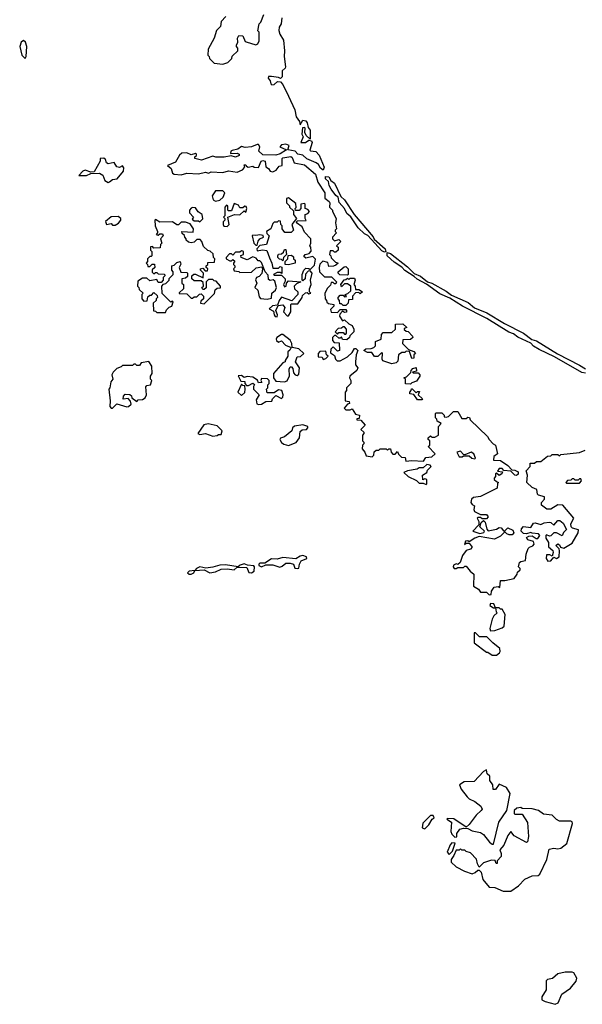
# Model space of a CAD drawing. Extents: x 2106670 to 2323771, y 35271 to 224896.
# Tile 137 of 256: x 2204098 to 2208025, y 125484 to 132353. Entities that reach past the tile are written whole.
import ezdxf

# ---------------------------------------------------------------- set-up
doc = ezdxf.new("R2010")
doc.units = 0

msp = doc.modelspace()

# ---------------------------------------------------------------- linework, layer by layer
at = {"layer": '0CON20XD'}
for points in [[(2205537.5, 132375), (2205505, 132340), (2205500, 132305), (2205472.3, 132277.7), (2205456, 132224), (2205413, 132147), (2205410, 132105), (2205420, 132095), (2205421.7, 132081.7), (2205455, 132050), (2205515, 132042.5), (2205550, 132055), (2205578.3, 132081.7), (2205581.7, 132098.3), (2205620, 132135), (2205620, 132155), (2205610, 132165), (2205610, 132175), (2205620, 132195), (2205617.5, 132225), (2205628.3, 132241.7), (2205655, 132240), (2205671.7, 132201.7), (2205678.3, 132198.3), (2205745, 132177.5), (2205760, 132185), (2205770, 132205), (2205770, 132265), (2205760, 132275), (2205770, 132325), (2205780, 132335), (2205801.7, 132388.3)], [(2205926.7, 132365), (2205922.5, 132325), (2205908.3, 132301.7), (2205907, 132277), (2205913, 132253), (2205939.3, 132209.3), (2205946.7, 132135), (2205943.3, 132095), (2205952.5, 132025), (2205950, 132015), (2205930, 131995), (2205930, 131955), (2205918.3, 131941.7), (2205905, 131950), (2205855, 131957.5), (2205835, 131957.5), (2205832.5, 131945), (2205847, 131927), (2205850, 131905), (2205858.3, 131898.3), (2205875, 131900), (2205898.3, 131921.7), (2205918.3, 131918.3), (2205935, 131900), (2205975, 131820), (2206017.5, 131725), (2206027.5, 131675), (2206051.7, 131641.7), (2206055, 131620), (2206075, 131652.5), (2206095, 131647.1), (2206105, 131632.5), (2206110.5, 131600.5), (2206125, 131582.5), (2206125, 131520), (2206097.5, 131545), (2206087.5, 131565), (2206090, 131595), (2206085, 131600), (2206071.7, 131598.3), (2206067.5, 131555), (2206076.7, 131535), (2206060, 131495), (2206093.3, 131495), (2206115, 131512.5), (2206135, 131507.5), (2206140, 131495), (2206123.3, 131443.3), (2206127.5, 131437.5), (2206165, 131433.5), (2206188.8, 131408.8), (2206222.5, 131325), (2206216.4, 131303.6), (2206197.3, 131317.3), (2206182.4, 131342.4), (2206166.2, 131355), (2206102, 131382), (2206075, 131406.7), (2206040, 131415), (2206020, 131435), (2205970, 131445), (2205977.5, 131475), (2205955, 131483.8), (2205925, 131478.8), (2205912.5, 131465), (2205960, 131445), (2205915, 131417.5), (2205885, 131407.5), (2205795, 131410), (2205767.5, 131435), (2205773.3, 131465), (2205765, 131482.5), (2205755, 131483.3), (2205715, 131466.2), (2205671.2, 131461.2), (2205645, 131467.5), (2205621.2, 131448.8), (2205580.5, 131439.5), (2205572.5, 131435), (2205570, 131420), (2205615, 131422.5), (2205630, 131415), (2205630, 131405), (2205605, 131393.8), (2205573, 131403)], [(2204135, 132082.5), (2204143, 132097), (2204146.7, 132165), (2204137, 132197), (2204125, 132207.5), (2204107.5, 132195), (2204097.5, 132165), (2204113.3, 132105), (2204135, 132082.5)], [(2205573, 131403), (2205525, 131393.3), (2205466.4, 131393.6), (2205445, 131400), (2205366.1, 131373.9), (2205320, 131385), (2205320, 131395), (2205332.5, 131405), (2205332.5, 131415), (2205325, 131420), (2205295, 131410), (2205265, 131424.3), (2205229.2, 131420.8), (2205212.7, 131407.3), (2205185, 131360), (2205130, 131335), (2205154.5, 131314.5), (2205165, 131283.3), (2205175, 131276.2), (2205225, 131270), (2205265, 131283.3), (2205345, 131277.5), (2205395, 131290), (2205415, 131282.5), (2205435, 131292.5), (2205515, 131286.2), (2205555, 131298), (2205615, 131288.8), (2205653.9, 131306.1), (2205670, 131325), (2205665, 131340), (2205675, 131340), (2205680, 131330), (2205693.6, 131323.6), (2205725, 131330), (2205735, 131323.3), (2205765, 131322.5), (2205782.5, 131365), (2205795, 131370), (2205810, 131365), (2205816.2, 131326.2), (2205833.3, 131315), (2205846.2, 131296.2), (2205865, 131292), (2205887.1, 131302.9), (2205910, 131330), (2205930, 131335), (2205930, 131385), (2205935, 131390), (2205989.3, 131399.3), (2206000.7, 131390.7), (2206013.3, 131353.3), (2206085, 131340), (2206162.5, 131275), (2206178.3, 131218.3), (2206227.5, 131145), (2206228.3, 131108.3), (2206257.5, 131085), (2206262.5, 131075), (2206260, 131045), (2206280, 131025), (2206280, 131015), (2206307.5, 130965), (2206302.5, 130935), (2206310, 130895), (2206300, 130885), (2206300, 130875), (2206310, 130865), (2206280, 130835), (2206280, 130825), (2206295, 130810), (2206325, 130820), (2206340, 130805), (2206310, 130775), (2206320, 130765), (2206320, 130745), (2206305, 130730), (2206295, 130730), (2206285, 130740), (2206265, 130740), (2206260, 130715), (2206270, 130705), (2206271.7, 130691.7), (2206301.7, 130661.7), (2206320, 130655), (2206305, 130640), (2206287, 130633), (2206255, 130630), (2206248.3, 130658.3), (2206212.5, 130667.5), (2206193, 130647), (2206187.5, 130625), (2206190, 130595), (2206225, 130560), (2206275, 130560), (2206310, 130525), (2206305, 130510), (2206295, 130510), (2206285, 130520), (2206271.7, 130518.3), (2206268.3, 130501.7), (2206243, 130477), (2206228.3, 130441.7), (2206230, 130405), (2206240, 130395), (2206241.7, 130381.7), (2206253, 130373), (2206290, 130365), (2206290, 130355), (2206268.3, 130331.7), (2206271.7, 130311.7), (2206315, 130310), (2206335, 130330), (2206375, 130330), (2206380, 130325), (2206378.3, 130311.7), (2206365, 130310), (2206351.7, 130318.3), (2206331.7, 130298.3), (2206330, 130285), (2206351.7, 130251.7), (2206365, 130260), (2206395, 130230), (2206418.3, 130218.3), (2206430, 130195), (2206430, 130175), (2206401.7, 130148.3), (2206400, 130135), (2206381.7, 130118.3), (2206351.7, 130121.7), (2206345, 130140), (2206335, 130130), (2206325, 130130), (2206305, 130150), (2206295, 130150), (2206280, 130135), (2206280, 130115), (2206291.7, 130101.7), (2206328.3, 130098.3), (2206330, 130045), (2206315, 130040), (2206285, 130070), (2206270, 130055), (2206268.3, 130028.3), (2206295, 130010), (2206302.5, 129985), (2206313.6, 129973.6), (2206335, 129972.5), (2206385, 130000), (2206418.3, 130031.7), (2206435, 130060), (2206445, 130060), (2206457.5, 130045), (2206447.5, 130015), (2206442.5, 129965), (2206442.5, 129945), (2206457, 129923), (2206450, 129905), (2206403, 129867), (2206400, 129855), (2206410, 129835), (2206410, 129815), (2206380, 129785), (2206380, 129765), (2206370, 129755), (2206370, 129695), (2206398.3, 129688.3), (2206400, 129675), (2206385, 129670), (2206361.7, 129641.7), (2206375, 129630), (2206405, 129630), (2206418.3, 129638.3), (2206441.7, 129601.7), (2206470, 129595), (2206468.3, 129571.7), (2206451.7, 129568.3), (2206451.7, 129561.7), (2206478.3, 129558.3), (2206510, 129525), (2206480, 129495), (2206500, 129475), (2206500, 129465), (2206490, 129455), (2206490, 129415), (2206500, 129405), (2206500, 129395), (2206490, 129385), (2206488.3, 129358.3), (2206507.5, 129335), (2206515, 129310), (2206557.5, 129302.5), (2206570, 129315), (2206571.7, 129338.3), (2206585, 129350), (2206605, 129350), (2206615, 129360), (2206655, 129360), (2206665, 129350), (2206675, 129360), (2206685, 129360), (2206690, 129335), (2206701.7, 129321.7), (2206718.3, 129321.7), (2206735, 129340), (2206741.7, 129321.7), (2206761.7, 129301.7), (2206788.3, 129298.3), (2206792.5, 129272.5), (2206835, 129277.5), (2206916.2, 129273.8), (2206931.7, 129298.3), (2206975, 129302.5), (2206997, 129323), (2206950, 129375), (2206960, 129385), (2206960, 129415), (2206950, 129425), (2206950, 129435), (2206965, 129450), (2206975, 129440), (2206995, 129440), (2207020, 129455), (2207020, 129515), (2207040, 129535), (2207011.7, 129551.7), (2207010, 129565), (2207000, 129575), (2207000, 129605), (2207005, 129610), (2207045, 129610), (2207060, 129595), (2207061.7, 129581.7), (2207075, 129580), (2207090, 129585), (2207125, 129620), (2207155, 129620), (2207185, 129570), (2207215, 129570), (2207225, 129580), (2207238.3, 129578.3), (2207241.7, 129561.7), (2207362.5, 129445), (2207373.6, 129423.6), (2207403.6, 129393.6), (2207420, 129385), (2207432.5, 129325), (2207407.5, 129305), (2207405, 129280), (2207455, 129276.7), (2207505, 129243.8), (2207532.5, 129212.5), (2207555, 129211.2), (2207578.1, 129198.1), (2207578.3, 129181.7), (2207565, 129172), (2207554.2, 129174.2), (2207525, 129202.5), (2207477.5, 129207.5), (2207465, 129222.5), (2207445, 129222.5), (2207432.5, 129202.5), (2207467.5, 129197.5), (2207462.5, 129185), (2207445, 129172.5), (2207425, 129190), (2207420, 129185), (2207420, 129165), (2207410, 129155), (2207410, 129145), (2207425, 129130), (2207440, 129125), (2207432.5, 129117.5), (2207430, 129085), (2207313.9, 129026.1), (2207265, 129020), (2207251.7, 129008.3), (2207247.5, 128985), (2207255, 128970), (2207271.7, 128961.7), (2207267.5, 128935), (2207271.7, 128921.7), (2207315, 128900), (2207355, 128900), (2207367.5, 128885), (2207355, 128870), (2207325, 128870), (2207315, 128880), (2207295, 128880), (2207290, 128875), (2207301.7, 128851.7), (2207301.7, 128828.3), (2207260, 128785), (2207309.3, 128769.3), (2207337.5, 128775), (2207342.5, 128785), (2207310, 128815), (2207320, 128845), (2207335, 128860), (2207347, 128847), (2207358.3, 128798.3), (2207367.5, 128787.5), (2207425, 128797.5), (2207445, 128810), (2207458.3, 128808.3), (2207475, 128787.5), (2207485, 128787.5), (2207505, 128807.5), (2207540.9, 128790.9), (2207547.7, 128772.3), (2207535, 128758.5), (2207515, 128757.9), (2207498, 128765), (2207485, 128780), (2207455, 128750), (2207412.1, 128727.9), (2207305, 128746.7), (2207275, 128735.8), (2207235, 128710), (2207226.4, 128716.4), (2207210, 128715), (2207201.7, 128691.7), (2207215, 128700), (2207235, 128700), (2207257, 128673), (2207245, 128660), (2207215, 128650), (2207187.5, 128615), (2207173, 128567), (2207157, 128553), (2207145, 128557.5), (2207125, 128547.5), (2207123.8, 128535), (2207130, 128525), (2207145, 128523.3), (2207155, 128530), (2207195, 128530), (2207205, 128540), (2207215, 128540), (2207242.5, 128505), (2207267.5, 128485), (2207265, 128400), (2207299.3, 128379.3), (2207315, 128360), (2207355, 128360), (2207375, 128340), (2207388.3, 128341.7), (2207390, 128365), (2207410, 128395), (2207437.5, 128397.5), (2207448.3, 128391.7), (2207455, 128440), (2207485, 128440), (2207550, 128455), (2207570, 128485), (2207571.7, 128498.3), (2207590, 128515), (2207590, 128525), (2207580, 128535), (2207587.5, 128565), (2207595, 128572.5), (2207629.3, 128580.7), (2207632.5, 128625), (2207646.4, 128663.6), (2207656.4, 128673.6), (2207678.8, 128681.2), (2207688.8, 128695), (2207685, 128712.5), (2207643.9, 128723.9), (2207635, 128740), (2207650.7, 128749.3), (2207675, 128752.5), (2207703, 128733), (2207715, 128732.5), (2207727.5, 128755), (2207720, 128765), (2207675, 128770), (2207665, 128776.2), (2207634.3, 128765.7), (2207615, 128768.9), (2207598.5, 128785), (2207599.8, 128800.2), (2207615, 128818.1), (2207665, 128811.2), (2207685, 128840), (2207695, 128843.3), (2207735, 128830), (2207758.3, 128841.7), (2207793, 128847), (2207805, 128844), (2207825, 128826.2), (2207855, 128860), (2207867.9, 128857.9), (2207891.2, 128841.2), (2207913.6, 128796.4), (2207893.3, 128775), (2207885, 128752.5), (2207845, 128773.8), (2207825, 128772.5), (2207805, 128752.5), (2207795, 128750), (2207775, 128760), (2207770, 128755), (2207770, 128735), (2207790, 128705), (2207790, 128675), (2207818.8, 128648.8), (2207822.5, 128635), (2207815, 128610), (2207799.3, 128619.3), (2207775, 128620), (2207773.8, 128595), (2207783.3, 128575), (2207805, 128578.8), (2207825, 128602.5), (2207845, 128593.8), (2207863.3, 128605), (2207866.4, 128646.4), (2207862.5, 128662.5), (2207850, 128675)], [(2204715, 131217.5), (2204725, 131222.5), (2204745, 131237.5), (2204778.3, 131241.7), (2204821.2, 131295), (2204825, 131320), (2204815, 131332.5), (2204795, 131322.5), (2204775, 131327.5), (2204757.5, 131357.5), (2204715, 131347.5), (2204702.5, 131355), (2204697, 131377), (2204685, 131387.5), (2204660, 131385), (2204660, 131365), (2204618.3, 131291.7), (2204595, 131290), (2204555, 131303.8), (2204537.5, 131295), (2204510, 131265), (2204565, 131266.7), (2204595, 131280), (2204655, 131282.5), (2204678.8, 131268.8), (2204692, 131232), (2204715, 131217.5)], [(2206645, 130731.4), (2206625, 130739.2), (2206527.5, 130847.5), (2206505, 130858.1), (2206460.3, 130900.3), (2206408.6, 130978.6), (2206380.9, 131000.9), (2206365, 131036), (2206327.8, 131077.8), (2206321.2, 131115), (2206305, 131126), (2206271.1, 131171.1), (2206258.9, 131195), (2206253.8, 131225), (2206232.7, 131242.7), (2206232, 131258), (2206255, 131257.5), (2206270, 131230), (2206295, 131212.5), (2206340, 131120), (2206365, 131096.4), (2206432.7, 130992.7), (2206565, 130836.9), (2206571.9, 130821.9), (2206647.8, 130755), (2206653.9, 130736.1), (2206645, 130731.4)], [(2205465, 131086.7), (2205495, 131093.3), (2205517.5, 131115), (2205530, 131145), (2205515, 131160), (2205465, 131160), (2205440, 131125), (2205447.5, 131095), (2205465, 131086.7)], [(2205545, 130910), (2205560, 130925), (2205550, 130975), (2205597, 130993), (2205635, 130992.5), (2205665, 131020), (2205675, 131010), (2205682.5, 131035), (2205679.3, 131049.3), (2205668.3, 131051.7), (2205655, 131040), (2205635, 131040), (2205625, 131060), (2205595, 131070), (2205575, 131020), (2205555, 131020), (2205550, 131025), (2205550, 131055), (2205541.7, 131058.3), (2205530, 131045), (2205530, 130985), (2205520, 130975), (2205530, 130965), (2205530, 130955), (2205518.3, 130941.7), (2205517.5, 130925), (2205523, 130913), (2205545, 130910)], [(2205895, 130280), (2205896.7, 130295), (2205886, 130325), (2205901.7, 130358.3), (2205935, 130362.5), (2205947.5, 130345), (2205940, 130315), (2205965, 130287.5), (2205975, 130287.5), (2205990, 130315), (2205990, 130365), (2205995, 130370), (2206038.3, 130371.7), (2206070, 130415), (2206071.7, 130428.3), (2206091.7, 130448.3), (2206105, 130450), (2206115, 130440), (2206130, 130445), (2206120, 130455), (2206120, 130475), (2206132.5, 130505), (2206127.5, 130535), (2206140, 130585), (2206125, 130600), (2206111.7, 130598.3), (2206091.7, 130578.3), (2206090, 130545), (2206075, 130530), (2206070, 130535), (2206070, 130575), (2206080, 130605), (2206095, 130620), (2206117, 130617), (2206125, 130610), (2206155, 130640), (2206161.7, 130681.7), (2206145, 130700), (2206095, 130690), (2206081.7, 130701.7), (2206090, 130715), (2206118.3, 130721.7), (2206131.7, 130738.3), (2206130, 130765), (2206122.5, 130775), (2206130, 130795), (2206130, 130825), (2206085, 130870), (2206068.3, 130908.3), (2206030, 130935), (2206035, 130950), (2206098.3, 130951.7), (2206090, 130965), (2206090, 130995), (2206108.3, 131001.7), (2206120, 131015), (2206108.3, 131028.3), (2206090, 131035), (2206090, 131065), (2206085, 131070), (2206060, 131065), (2206060, 131035), (2206048.3, 131021.7), (2206021.7, 131021.7), (2206020, 131035), (2206027.5, 131042.5), (2206025, 131070), (2205975, 131110), (2205960, 131105), (2205960, 131075), (2205980, 131055), (2205980, 131045), (2206008.3, 131018.3), (2206010, 130995), (2206030, 130965), (2205997.5, 130925), (2206010, 130885), (2205991.7, 130868.3), (2205948.3, 130868.3), (2205930, 130895), (2205930, 130915), (2205920, 130925), (2205918.3, 130948.3), (2205905, 130950), (2205895, 130940), (2205875, 130940), (2205865, 130930), (2205850, 130895), (2205820, 130875), (2205821.7, 130861.7), (2205840, 130845), (2205820, 130785), (2205773, 130777), (2205752.5, 130755), (2205755, 130740), (2205792, 130748), (2205821.7, 130741.7), (2205840.6, 130690.6), (2205857.5, 130655), (2205865, 130620), (2205905, 130620), (2205915, 130630), (2205927.5, 130627.5), (2205928.3, 130581.7), (2205915, 130590), (2205895, 130590), (2205870, 130575), (2205875, 130570), (2205925, 130570), (2205950, 130545), (2205951.7, 130528.3), (2205940, 130505), (2205945, 130490), (2205957.5, 130495), (2205960, 130515), (2205975, 130530), (2206060, 130525), (2206029.3, 130510.7), (2206013.3, 130495), (2206016.4, 130476.4), (2206040, 130455), (2206040, 130435), (2205998.3, 130391.7), (2205925, 130417.5), (2205908.8, 130395), (2205898.3, 130361.7), (2205863, 130357), (2205840, 130335), (2205870, 130320), (2205873, 130293), (2205881.7, 130281.7), (2205895, 130280)], [(2205355, 130942.5), (2205377, 130963), (2205372.5, 130995), (2205343.3, 131013.3), (2205325, 131040), (2205305, 131042.5), (2205295, 131037.5), (2205283.3, 131025), (2205282.5, 131005), (2205310, 130975), (2205301.7, 130961.7), (2205315, 130950), (2205345, 130950), (2205355, 130942.5)], [(2204765, 130920), (2204786.4, 130933.6), (2204802.5, 130955), (2204802.5, 130965), (2204785, 130980), (2204735, 130977.5), (2204697.5, 130945), (2204703, 130923), (2204735, 130930), (2204745, 130920), (2204765, 130920)], [(2205115, 130310), (2205121.7, 130328.3), (2205141.7, 130348.3), (2205160, 130355), (2205170, 130385), (2205165, 130390), (2205151.7, 130381.7), (2205091.7, 130441.7), (2205090, 130495), (2205101.7, 130508.3), (2205118.3, 130511.7), (2205140, 130535), (2205141.7, 130548.3), (2205170, 130575), (2205170, 130595), (2205160, 130605), (2205160, 130635), (2205175, 130640), (2205195, 130660), (2205217, 130667), (2205221.7, 130648.3), (2205210, 130625), (2205221.7, 130591.7), (2205265, 130590), (2205270, 130585), (2205268.3, 130561.7), (2205255, 130550), (2205230, 130545), (2205230, 130515), (2205240, 130505), (2205240, 130475), (2205211.7, 130448.3), (2205211.7, 130441.7), (2205265, 130440), (2205295, 130410), (2205305, 130410), (2205315, 130420), (2205335, 130420), (2205351.7, 130438.3), (2205365, 130440), (2205380, 130425), (2205380, 130405), (2205361.7, 130388.3), (2205360, 130375), (2205385, 130370), (2205458.3, 130441.7), (2205461.7, 130468.3), (2205475, 130480), (2205498.3, 130481.7), (2205500, 130495), (2205468.3, 130528.3), (2205455, 130530), (2205445, 130540), (2205415, 130540), (2205400, 130525), (2205398.3, 130481.7), (2205385, 130470), (2205375, 130470), (2205370, 130485), (2205380, 130495), (2205378.3, 130518.3), (2205365, 130530), (2205315, 130530), (2205300, 130545), (2205300, 130565), (2205313, 130577), (2205325, 130577.5), (2205378.3, 130551.7), (2205380, 130585), (2205360, 130605), (2205360, 130615), (2205375, 130620), (2205391.7, 130601.7), (2205408.3, 130601.7), (2205410, 130615), (2205400, 130625), (2205400, 130635), (2205410, 130645), (2205411.7, 130658.3), (2205458.3, 130661.7), (2205460, 130685), (2205450, 130695), (2205448.3, 130718.3), (2205428.3, 130738.3), (2205411.7, 130741.7), (2205381.7, 130771.7), (2205370, 130805), (2205358.3, 130818.3), (2205335, 130820), (2205315, 130800), (2205295, 130796.7), (2205275, 130800), (2205260, 130815), (2205260, 130825), (2205250, 130835), (2205248.3, 130848.3), (2205231.7, 130861.7), (2205230, 130875), (2205308.3, 130871.7), (2205310, 130895), (2205288.3, 130928.3), (2205255, 130940), (2205225, 130940), (2205205, 130922.5), (2205195, 130922.5), (2205165, 130942.5), (2205075, 130940), (2205045, 130960), (2205040, 130955), (2205042.5, 130915), (2205060, 130875), (2205060, 130865), (2205050, 130855), (2205065, 130850), (2205075, 130860), (2205095, 130860), (2205100, 130845), (2205080, 130825), (2205090, 130795), (2205080, 130785), (2205078.3, 130761.7), (2205035, 130760), (2205025, 130770), (2205011.7, 130768.3), (2205010, 130745), (2205020, 130735), (2205020, 130705), (2205015, 130700), (2205005, 130700), (2204990, 130685), (2204990, 130665), (2204980, 130655), (2204990, 130645), (2204991.7, 130631.7), (2205005, 130630), (2205021.7, 130648.3), (2205038.3, 130648.3), (2205040, 130625), (2205021.7, 130608.3), (2205021.7, 130591.7), (2205035, 130580), (2205045, 130590), (2205055, 130590), (2205065, 130580), (2205108.3, 130578.3), (2205110, 130565), (2205100, 130555), (2205100, 130535), (2205085, 130520), (2205065, 130520), (2205055, 130540), (2205005, 130530), (2204985, 130550), (2204955, 130550), (2204921.7, 130528.3), (2204920, 130495), (2204930, 130485), (2204931.7, 130471.7), (2204960, 130445), (2204950, 130435), (2204950, 130405), (2204965, 130390), (2204988.3, 130391.7), (2204991.7, 130418.3), (2205005, 130430), (2205018.3, 130431.7), (2205035, 130450), (2205058.3, 130428.3), (2205060, 130415), (2205050, 130405), (2205050, 130395), (2205030, 130375), (2205031.7, 130321.7), (2205045, 130320), (2205055, 130310), (2205115, 130310)], [(2205755, 130780), (2205761.7, 130808.3), (2205775, 130824), (2205800, 130835), (2205797, 130847), (2205775, 130852), (2205745, 130846.2), (2205725, 130850), (2205720, 130845), (2205733, 130793), (2205745, 130780), (2205755, 130780)], [(2205825, 130403.8), (2205855, 130410), (2205857.5, 130445), (2205882.5, 130465), (2205890, 130485), (2205879.3, 130529.3), (2205867.5, 130537.5), (2205846.1, 130533.9), (2205835, 130540), (2205831.7, 130571.7), (2205810, 130595), (2205785, 130660), (2205775, 130670), (2205761.7, 130671.7), (2205748.3, 130688.3), (2205725, 130697.5), (2205685, 130677.5), (2205643, 130693), (2205641.7, 130708.3), (2205660, 130715), (2205660, 130735), (2205655, 130737.5), (2205645, 130740), (2205635, 130730), (2205605, 130730), (2205585, 130710), (2205575, 130720), (2205561.7, 130718.3), (2205540, 130695), (2205540, 130685), (2205565, 130670), (2205575, 130670), (2205585, 130680), (2205598.3, 130668.3), (2205590, 130655), (2205590, 130645), (2205600, 130635), (2205600, 130625), (2205590, 130615), (2205595, 130600), (2205627, 130597), (2205635, 130590), (2205715, 130592.5), (2205748.3, 130621.7), (2205788.3, 130628.3), (2205792.5, 130615), (2205787, 130583), (2205768.3, 130561.7), (2205750, 130555), (2205743, 130537), (2205752.5, 130515), (2205740, 130485), (2205760, 130465), (2205768.3, 130418.3), (2205777.5, 130407.5), (2205825, 130403.8)], [(2205935, 130670), (2205925, 130680), (2205911.7, 130681.7), (2205900, 130695), (2205900, 130705), (2205903.6, 130716.4), (2205925, 130720), (2205938.3, 130731.7), (2205945, 130750), (2205955, 130750), (2205960, 130715), (2205940, 130695), (2205935, 130670)], [(2208047, 129887), (2208021.7, 129891.7), (2207831.2, 130001.2), (2207723.1, 130053.1), (2207685, 130075.5), (2207665, 130097.1), (2207575, 130137.9), (2207545, 130161.1), (2207513.1, 130173.1), (2207358.5, 130268.5), (2207188.1, 130355), (2207100.2, 130410.2), (2207030.4, 130440.4), (2206937.8, 130507.8), (2206871.7, 130541.7), (2206852, 130562), (2206785, 130602.7), (2206765.4, 130625.4), (2206711.4, 130661.4), (2206663.6, 130705), (2206662, 130728), (2206685, 130722.7), (2206805, 130627.7), (2206851.7, 130581.7), (2206895, 130563.6), (2206944.3, 130524.3), (2206975, 130514.5), (2207075, 130460), (2207111.2, 130431.2), (2207228.8, 130378.8), (2207273.1, 130343.1), (2207357.8, 130307.8), (2207482.7, 130232.7), (2207615.4, 130165.4), (2207672.2, 130122.2), (2207705, 130112.1), (2207852.7, 130022.7), (2208005, 129942.7), (2208048.1, 129918.1)], [(2205975, 130642.5), (2205950, 130645), (2205950, 130665), (2205970, 130685), (2205971.7, 130708.3), (2205995, 130710), (2206008.3, 130698.3), (2206010, 130685), (2206020, 130675), (2206020, 130655), (2205975, 130642.5)], [(2206385, 130570), (2206333, 130573), (2206320, 130585), (2206320, 130595), (2206361.7, 130628.3), (2206375, 130630), (2206390, 130615), (2206390, 130575), (2206385, 130570)], [(2206375, 130360), (2206355, 130360), (2206345, 130370), (2206331.7, 130371.7), (2206330, 130395), (2206320, 130405), (2206320, 130415), (2206335, 130430), (2206355, 130430), (2206365, 130420), (2206378.3, 130421.7), (2206370, 130435), (2206388.3, 130441.7), (2206408.3, 130461.7), (2206410, 130495), (2206385, 130510), (2206365, 130510), (2206345, 130490), (2206340, 130505), (2206361.7, 130538.3), (2206375, 130540), (2206385, 130550), (2206395, 130540), (2206405, 130550), (2206435, 130550), (2206440, 130535), (2206430, 130505), (2206440, 130495), (2206441.7, 130471.7), (2206465, 130470), (2206490, 130455), (2206475, 130440), (2206465, 130450), (2206441.7, 130448.3), (2206420, 130425), (2206420, 130400), (2206391.7, 130398.3), (2206390, 130375), (2206375, 130360)], [(2206375, 130160), (2206380, 130165), (2206380, 130195), (2206365, 130210), (2206355, 130210), (2206345, 130200), (2206321.7, 130198.3), (2206300, 130175), (2206315, 130160), (2206325, 130170), (2206355, 130170), (2206365, 130160), (2206375, 130160)], [(2206695, 129952.5), (2206633.6, 129973.6), (2206627.5, 129985), (2206630, 130025), (2206625, 130030), (2206597, 130003), (2206575, 130002.5), (2206555, 130030), (2206525, 130030), (2206500, 130045), (2206513, 130057), (2206551.7, 130058.3), (2206570, 130065), (2206581.7, 130078.3), (2206581.7, 130108.3), (2206620, 130125), (2206623, 130157), (2206635, 130170), (2206695, 130170), (2206720, 130195), (2206721.7, 130228.3), (2206771.7, 130231.7), (2206800, 130205), (2206781.7, 130198.3), (2206781.7, 130191.7), (2206795, 130180), (2206808.3, 130178.3), (2206840, 130145), (2206842.5, 130135), (2206825, 130122.5), (2206771.7, 130118.3), (2206770, 130095), (2206811.7, 130051.7), (2206848.3, 130038.3), (2206860, 130025), (2206850, 130015), (2206848.3, 129991.7), (2206835, 129990), (2206818.3, 130038.3), (2206795, 130040), (2206785, 130030), (2206765, 130030), (2206742.5, 130015), (2206738.3, 129971.7), (2206725, 129960), (2206695, 129952.5)], [(2205945, 129826.7), (2205965, 129832.5), (2205981.7, 129868.3), (2205977.5, 129915), (2205985, 129930), (2205995, 129930), (2206005, 129920), (2206008.3, 129888.3), (2206020, 129875), (2206035, 129870), (2206045, 129880), (2206050, 129925), (2206022.5, 129965), (2206035, 130000), (2206057, 130003), (2206080, 130025), (2206046.1, 130056.1), (2206000, 130065), (2205997.5, 130095), (2205986.4, 130116.4), (2205935, 130157.5), (2205925, 130157.5), (2205893.6, 130136.4), (2205887.5, 130125), (2205890, 130115), (2205905, 130102.5), (2205925, 130112.5), (2205953.3, 130083.3), (2205992.5, 130065), (2205983.6, 130046.4), (2205970, 130035), (2205970, 130005), (2205950, 129975), (2205950, 129965), (2205935, 129960), (2205870, 129885), (2205870, 129855), (2205885, 129830), (2205945, 129826.7)], [(2206215, 129982.5), (2206235, 129990), (2206250, 130005), (2206240, 130015), (2206235, 130040), (2206193, 130037), (2206180, 130025), (2206181.7, 130001.7), (2206208.3, 129998.3), (2206215, 129982.5)], [(2204745, 129642.5), (2204775, 129672.5), (2204845, 129652.5), (2204856.1, 129653.9), (2204875, 129670), (2204871.7, 129691.7), (2204855, 129710), (2204820, 129705), (2204823, 129727), (2204835, 129740), (2204867.5, 129737.5), (2204878.3, 129728.3), (2204880, 129715), (2204915, 129690), (2204925, 129700), (2204955, 129703.3), (2204972.5, 129715), (2204982.5, 129735), (2204978.3, 129791.7), (2204985, 129800), (2205010, 129805), (2205020, 129835), (2205010, 129845), (2205010, 129865), (2205022.5, 129885), (2205020, 129935), (2204998.3, 129968.3), (2204945, 129960), (2204935, 129940), (2204915, 129940), (2204905, 129950), (2204895, 129950), (2204885, 129940), (2204815, 129940), (2204805, 129930), (2204775, 129920), (2204750, 129895), (2204740, 129875), (2204747.5, 129845), (2204733, 129827), (2204726.4, 129783.6), (2204720, 129775), (2204730, 129695), (2204726.7, 129655), (2204735, 129642.5), (2204745, 129642.5)], [(2206825, 129810), (2206791.7, 129811.7), (2206790, 129845), (2206780, 129855), (2206798.3, 129861.7), (2206828.3, 129891.7), (2206830, 129905), (2206841.7, 129918.3), (2206865, 129927.5), (2206868.3, 129901.7), (2206840, 129895), (2206845, 129890), (2206878.3, 129888.3), (2206890, 129875), (2206890, 129865), (2206868.3, 129831.7), (2206835, 129820), (2206825, 129810)], [(2205765, 129667.5), (2205785, 129670), (2205815, 129690), (2205858.3, 129691.7), (2205861.7, 129708.3), (2205885, 129730), (2205925, 129710), (2205935, 129720), (2205937.5, 129735), (2205926.4, 129766.4), (2205905, 129770), (2205875, 129750), (2205825, 129750), (2205820, 129775), (2205830, 129785), (2205830, 129805), (2205840, 129815), (2205840, 129835), (2205827, 129847), (2205785, 129850), (2205780, 129835), (2205788.3, 129821.7), (2205765, 129820), (2205758.3, 129838.3), (2205725, 129860), (2205685, 129862.5), (2205665, 129857.5), (2205645, 129870), (2205621.7, 129868.3), (2205641.7, 129831.7), (2205668.3, 129828.3), (2205670, 129815), (2205681.7, 129801.7), (2205695, 129800), (2205725, 129817.5), (2205737.5, 129807.5), (2205730, 129795), (2205730, 129775), (2205770, 129735), (2205748.3, 129701.7), (2205753, 129673), (2205765, 129667.5)], [(2205645, 129730), (2205668.3, 129751.7), (2205672.5, 129775), (2205668.3, 129798.3), (2205655, 129800), (2205645, 129810), (2205620, 129755), (2205645, 129730)], [(2206905, 129700), (2206875, 129700), (2206848.3, 129738.3), (2206821.7, 129741.7), (2206820, 129755), (2206830, 129765), (2206831.7, 129778.3), (2206838.3, 129778.3), (2206865, 129750), (2206875, 129760), (2206888.3, 129758.3), (2206880, 129735), (2206908.3, 129708.3), (2206905, 129700)], [(2205445, 129447.5), (2205475, 129452.5), (2205485, 129460), (2205505, 129460), (2205510, 129485), (2205475, 129520), (2205413, 129533), (2205383.6, 129526.4), (2205340, 129465), (2205355, 129460), (2205395, 129466.7), (2205445, 129447.5)], [(2205975, 129383.3), (2206026.4, 129403.6), (2206050, 129435), (2206055, 129480), (2206068.3, 129491.7), (2206100, 129495), (2206110, 129505), (2206110, 129515), (2206075, 129527.5), (2206015, 129516.7), (2206002.5, 129505), (2205996.4, 129483.6), (2205945, 129443.3), (2205917, 129433), (2205912.5, 129425), (2205924.1, 129404.1), (2205942.3, 129392.3), (2205975, 129383.3)], [(2207850, 128675), (2207840, 128685), (2207855, 128696.7), (2207865, 128690), (2207872.5, 128672.5), (2207895, 128666.7), (2207955, 128700), (2207997, 128773), (2207997.5, 128795), (2207955.7, 128805.7), (2207946, 128815), (2207945.6, 128835), (2207966.7, 128875), (2207890, 128965), (2207855, 128967.5), (2207805, 128937.5), (2207778.3, 128938.3), (2207740, 128965), (2207740, 128985), (2207761.7, 129008.3), (2207760, 129025), (2207720, 129035), (2207713, 129043), (2207707.5, 129075), (2207675, 129090), (2207637.5, 129125), (2207642.5, 129175), (2207632.5, 129205), (2207660, 129235), (2207661.7, 129258.3), (2207691.7, 129258.3), (2207705, 129270), (2207735, 129270), (2207781.7, 129308.3), (2207805, 129310), (2207815, 129320), (2207855, 129320), (2207865, 129310), (2207875, 129320), (2208005, 129332.5), (2208045, 129350)], [(2207275, 129290), (2207280, 129295), (2207267.5, 129325), (2207250, 129335), (2207205, 129317.5), (2207195, 129320), (2207175, 129342.5), (2207150, 129335), (2207165, 129302.5), (2207186.4, 129303.6), (2207195, 129310), (2207235, 129310), (2207253.3, 129293.3), (2207275, 129290)], [(2206935, 129110), (2206940, 129115), (2206940, 129145), (2206925, 129150), (2206911.7, 129141.7), (2206910, 129175), (2206940, 129195), (2206945, 129210), (2206970, 129235), (2206962.5, 129245), (2206940, 129250), (2206915, 129227.5), (2206885, 129226.2), (2206872.5, 129217.5), (2206805, 129206.2), (2206780, 129195), (2206810, 129165), (2206867, 129137), (2206885, 129120), (2206915, 129120), (2206935, 129110)], [(2208005, 129120), (2208020, 129135), (2208015, 129150), (2208005, 129150), (2207995, 129140), (2207975, 129140), (2207965, 129150), (2207955, 129150), (2207945, 129140), (2207921.7, 129138.3), (2207910, 129125), (2207915, 129120), (2208005, 129120)], [(2206035, 128523.3), (2206045, 128527.5), (2206050, 128555), (2206063.1, 128576.9), (2206101.2, 128595), (2206098.8, 128605), (2206075, 128614.2), (2206055, 128610), (2206025, 128592.7), (2205935, 128601.4), (2205895, 128588.5), (2205855, 128592.5), (2205809.7, 128560.3), (2205775, 128560.8), (2205766.2, 128555), (2205766.7, 128545), (2205785, 128536), (2205815, 128550), (2205865, 128550.5), (2205913.6, 128533.6), (2205930.5, 128539.5), (2205955, 128561.4), (2205985, 128561.4), (2206010, 128555), (2206017.5, 128527.5), (2206035, 128523.3)], [(2205295, 128483.8), (2205312.5, 128495), (2205320, 128510), (2205385, 128514.5), (2205425, 128493.3), (2205465, 128501.2), (2205505, 128519.2), (2205545, 128522), (2205595, 128513.8), (2205616.2, 128533.8), (2205625.7, 128534.3), (2205682, 128532), (2205697, 128497), (2205715, 128493.3), (2205734, 128506), (2205737.5, 128535), (2205732.3, 128542.3), (2205686.7, 128546.7), (2205665, 128557.8), (2205628.8, 128545), (2205623.6, 128536.4), (2205535, 128549.2), (2205495, 128547.8), (2205445, 128532.5), (2205397.3, 128527.3), (2205355, 128536), (2205332.5, 128525), (2205320, 128510), (2205280, 128505), (2205270, 128495), (2205280, 128485), (2205295, 128483.8)], [(2207385, 128090), (2207415, 128092.5), (2207465, 128110), (2207478.3, 128121.7), (2207487, 128203), (2207465, 128240), (2207455, 128240), (2207445, 128250), (2207420, 128250), (2207408.3, 128278.3), (2207385, 128280), (2207380, 128265), (2207405, 128250), (2207420, 128250), (2207423, 128223), (2207430, 128215), (2207407, 128193), (2207395, 128170), (2207380, 128105), (2207385, 128090)], [(2207425, 127920), (2207447.5, 127935), (2207452.5, 127945), (2207450, 127965), (2207400, 128005), (2207358.3, 128048.3), (2207308.3, 128048.3), (2207280, 128075), (2207270, 128075), (2207270, 128005), (2207355, 127940), (2207365, 127940), (2207395, 127920), (2207425, 127920)], [(2207405, 126600), (2207442, 126755), (2207497.5, 126835), (2207522.5, 126955), (2207496.4, 126996.4), (2207445, 127020), (2207418.3, 126981.7), (2207401.7, 126981.7), (2207400, 127015), (2207380, 127045), (2207380, 127075), (2207361.7, 127091.7), (2207355, 127120), (2207335, 127107.5), (2207271.2, 127038.8), (2207200, 127035), (2207167.5, 127015), (2207178.8, 126985), (2207220.3, 126930.3), (2207235, 126916.7), (2207275, 126898.8), (2207316.7, 126865), (2207326.2, 126845), (2207318.8, 126835), (2207285, 126803.8), (2207235, 126737.5), (2207215, 126720), (2207127, 126777), (2207085, 126780), (2207080, 126775), (2207112.5, 126755), (2207108.3, 126688.3), (2207115, 126670), (2207135, 126650), (2207148.3, 126651.7), (2207150, 126675), (2207170, 126705), (2207195, 126712.5), (2207225, 126710), (2207255, 126693.8), (2207315, 126683.3), (2207335, 126667.5), (2207377.5, 126615), (2207395, 126600), (2207405, 126600)], [(2207525, 126272.5), (2207579.3, 126310.7), (2207623, 126357), (2207675, 126380), (2207716.7, 126383.3), (2207729.3, 126390.7), (2207776.4, 126493.6), (2207792.5, 126565), (2207825, 126574), (2207855, 126568.8), (2207875, 126572.5), (2207917.5, 126605), (2207956.7, 126745), (2207955, 126757.5), (2207945, 126762.5), (2207865, 126762.5), (2207845, 126772.5), (2207815, 126802.5), (2207755, 126810), (2207720, 126835), (2207675, 126846.7), (2207605, 126850), (2207595, 126857.5), (2207568.3, 126851.7), (2207550, 126835), (2207550, 126815), (2207555, 126810), (2207605, 126810), (2207641.7, 126751.7), (2207650, 126655), (2207643, 126617), (2207635, 126612.5), (2207549.5, 126659.5), (2207525, 126690), (2207505, 126662.5), (2207477, 126593), (2207448.3, 126561.7), (2207458.8, 126535), (2207458.8, 126515), (2207430, 126485), (2207430, 126465), (2207422.5, 126465), (2207417, 126487), (2207390.7, 126489.3), (2207335, 126470), (2207305, 126440), (2207293, 126463), (2207286.4, 126496.4), (2207245, 126540), (2207215, 126550), (2207205, 126560), (2207185, 126560), (2207175, 126567.5), (2207165, 126560), (2207145, 126560), (2207128.3, 126521.7), (2207110, 126495), (2207110, 126475), (2207143.9, 126443.9), (2207202.3, 126412.3), (2207255, 126393.3), (2207277, 126403), (2207295, 126420), (2207305, 126420), (2207320, 126405), (2207330, 126355), (2207375, 126300), (2207415, 126297.5), (2207473.6, 126273.6), (2207525, 126272.5)], [(2206925, 126707.5), (2206953.3, 126735), (2206977.5, 126775), (2206990, 126785), (2206985, 126800), (2206965, 126800), (2206911.7, 126748.3), (2206907.5, 126715), (2206925, 126707.5)], [(2207095, 126530), (2207118.3, 126551.7), (2207138.3, 126608.3), (2207115, 126610), (2207103, 126597), (2207082.5, 126545), (2207095, 126530)], [(2207835, 125483.8), (2207856.7, 125495), (2207882.5, 125555), (2207943, 125597), (2207982.5, 125645), (2207987.5, 125665), (2207965, 125702.5), (2207955, 125707.5), (2207905, 125707.5), (2207853, 125697), (2207817, 125663), (2207783, 125657), (2207773, 125647), (2207772.5, 125585), (2207742.5, 125535), (2207742.5, 125515), (2207765, 125502.5), (2207835, 125483.8)]]:
    msp.add_lwpolyline(points, dxfattribs=at)

doc.saveas('drawing.dxf')
